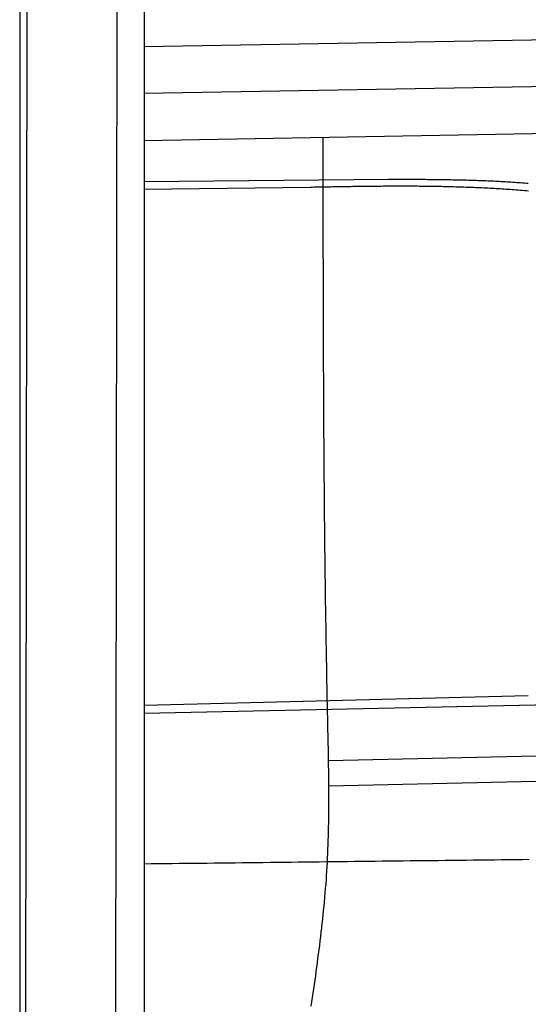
# Model space of a CAD drawing. Extents: x 1073 to 6773, y 5741 to 11866.
# Tile 41 of 54: x 4456 to 5077, y 8998 to 10201. Entities that reach past the tile are written whole.
import ezdxf

# ---------------------------------------------------------------- set-up
doc = ezdxf.new("R2010")
doc.units = 0
doc.layers.get('0').update_dxf_attribs({"linetype": 'CONTINUOUS'})
doc.layers.add('CAR', color=10, linetype='CONTINUOUS')

msp = doc.modelspace()

# ---------------------------------------------------------------- linework, layer by layer
for p, q in [((4574.5, 10456.4), (4571.8, 8191.9)), ((4607.6, 10239.5), (4607.6, 8629.1)), ((4455.6, 10219.5), (4455.6, 8072.5)), ((4464.1, 10222.5), (4461.8, 8192.1))]:
    msp.add_line(p, q)
at = {"layer": 'CAR'}
for p, q in [((4607.6, 10168.4), (5442.8, 10183)), ((4607.6, 10111.4), (5406, 10125.3)), ((4607.6, 10053.5), (5558.6, 10070.6)), ((4826.5, 10003.3), (4826.5, 10057.4)), ((4607.6, 10003.6), (4906.2, 10006.2)), ((4811.1, 9996.3), (4607.6, 9993.5)), ((4607.6, 9363.2), (5077.1, 9374.9)), ((5124.4, 9364.2), (4607.6, 9352.9)), ((4833, 9295.5), (5587.2, 9313.2)), ((4833.4, 9264.5), (5587.9, 9282.4))]:
    msp.add_line(p, q, dxfattribs=at)
for points in [[(4811.9, 8995.1, 0), (4812.7, 9000.4, 0), (4813.5, 9005.7, 0), (4814.2, 9011.1, 0), (4815, 9016.4, 0), (4815.8, 9021.7, 0), (4816.5, 9027, 0), (4817.3, 9032.4, 0), (4818, 9037.7, 0), (4818.7, 9043, 0), (4819.4, 9048.3, 0), (4820.1, 9053.7, 0), (4820.8, 9059, 0), (4821.5, 9064.3, 0), (4822.2, 9069.6, 0), (4822.9, 9075, 0), (4823.5, 9080.3, 0), (4824.1, 9085.6, 0), (4824.7, 9091, 0), (4825.3, 9096.3, 0), (4825.9, 9101.6, 0), (4826.5, 9107, 0), (4827, 9112.3, 0), (4827.6, 9117.6, 0), (4828.1, 9123, 0), (4828.6, 9128.3, 0), (4829, 9133.7, 0), (4829.4, 9139, 0), (4829.9, 9144.4, 0), (4830.3, 9149.7, 0), (4830.6, 9155, 0), (4831, 9160.4, 0), (4831.3, 9165.8, 0), (4831.6, 9171.1, 0), (4831.8, 9176.5, 0), (4832.1, 9181.8, 0), (4832.3, 9187.2, 0), (4832.5, 9192.5, 0), (4832.7, 9197.9, 0), (4832.8, 9203.2, 0), (4833, 9208.6, 0), (4833.1, 9214, 0), (4833.2, 9219.4, 0), (4833.3, 9224.7, 0), (4833.3, 9230.1, 0), (4833.4, 9235.5, 0), (4833.4, 9240.8, 0), (4833.4, 9246.2, 0), (4833.4, 9251.5, 0), (4833.4, 9256.9, 0), (4833.4, 9262.3, 0), (4833.4, 9267.7, 0), (4833.3, 9273, 0), (4833.3, 9278.4, 0), (4833.2, 9283.8, 0), (4833.1, 9289.2, 0), (4833, 9294.5, 0), (4833, 9299.9, 0), (4832.9, 9305.3, 0), (4832.8, 9310.7, 0), (4832.7, 9316, 0), (4832.6, 9321.4, 0), (4832.4, 9326.8, 0), (4832.3, 9332.2, 0), (4832.2, 9337.5, 0), (4832.1, 9342.9, 0), (4832, 9348.3, 0), (4831.9, 9353.7, 0), (4831.7, 9359.1, 0), (4831.6, 9364.4, 0), (4831.5, 9369.8, 0), (4831.4, 9375.2, 0), (4831.3, 9380.6, 0), (4831.2, 9385.9, 0), (4831.1, 9391.3, 0), (4831, 9396.7, 0), (4830.9, 9402.1, 0), (4830.8, 9407.4, 0), (4830.7, 9412.8, 0), (4830.6, 9418.2, 0), (4830.5, 9423.6, 0), (4830.4, 9428.9, 0), (4830.3, 9434.3, 0), (4830.2, 9439.7, 0), (4830.1, 9445.1, 0), (4830, 9450.4, 0), (4829.9, 9455.8, 0), (4829.9, 9461.2, 0), (4829.8, 9466.5, 0), (4829.7, 9471.9, 0), (4829.6, 9477.3, 0), (4829.5, 9482.7, 0), (4829.4, 9488, 0), (4829.4, 9493.4, 0), (4829.3, 9498.8, 0), (4829.2, 9504.1, 0), (4829.1, 9509.5, 0), (4829.1, 9514.9, 0), (4829, 9520.3, 0), (4828.9, 9525.6, 0), (4828.9, 9531, 0), (4828.8, 9536.4, 0), (4828.8, 9541.8, 0), (4828.7, 9547.1, 0), (4828.6, 9552.5, 0), (4828.6, 9557.9, 0), (4828.5, 9563.2, 0), (4828.4, 9568.6, 0), (4828.4, 9574, 0), (4828.3, 9579.4, 0), (4828.3, 9584.7, 0), (4828.2, 9590.1, 0), (4828.2, 9595.5, 0), (4828.1, 9600.8, 0), (4828.1, 9606.2, 0), (4828, 9611.6, 0), (4828, 9616.9, 0), (4827.9, 9622.3, 0), (4827.9, 9627.7, 0), (4827.9, 9633, 0), (4827.8, 9638.4, 0), (4827.8, 9643.8, 0), (4827.7, 9649.1, 0), (4827.7, 9654.5, 0), (4827.6, 9659.9, 0), (4827.6, 9665.2, 0), (4827.6, 9670.6, 0), (4827.5, 9676, 0), (4827.5, 9681.4, 0), (4827.5, 9686.7, 0), (4827.4, 9692.1, 0), (4827.4, 9697.5, 0), (4827.4, 9702.8, 0), (4827.3, 9708.2, 0), (4827.3, 9713.6, 0), (4827.3, 9718.9, 0), (4827.2, 9724.3, 0), (4827.2, 9729.7, 0), (4827.2, 9735, 0), (4827.2, 9740.4, 0), (4827.1, 9745.8, 0), (4827.1, 9751.1, 0), (4827.1, 9756.5, 0), (4827.1, 9761.9, 0), (4827.1, 9767.2, 0), (4827, 9772.6, 0), (4827, 9778, 0), (4827, 9783.3, 0), (4827, 9788.7, 0), (4826.9, 9794, 0), (4826.9, 9799.4, 0), (4826.9, 9804.8, 0), (4826.9, 9810.1, 0), (4826.9, 9815.5, 0), (4826.9, 9820.9, 0), (4826.9, 9826.2, 0), (4826.8, 9831.6, 0), (4826.8, 9837, 0), (4826.8, 9842.4, 0), (4826.8, 9847.7, 0), (4826.8, 9853.1, 0), (4826.8, 9858.4, 0), (4826.8, 9863.8, 0), (4826.7, 9869.2, 0), (4826.7, 9874.5, 0), (4826.7, 9879.9, 0), (4826.7, 9885.3, 0), (4826.7, 9890.6, 0), (4826.7, 9896, 0), (4826.7, 9901.4, 0), (4826.7, 9906.7, 0), (4826.6, 9912.1, 0), (4826.6, 9917.5, 0), (4826.6, 9922.8, 0), (4826.6, 9928.2, 0), (4826.6, 9933.6, 0), (4826.6, 9938.9, 0), (4826.6, 9944.3, 0), (4826.6, 9949.6, 0), (4826.6, 9955, 0), (4826.6, 9960.4, 0), (4826.6, 9965.7, 0), (4826.6, 9971.1, 0), (4826.5, 9976.5, 0), (4826.5, 9981.8, 0), (4826.5, 9987.2, 0), (4826.5, 9992.6, 0), (4826.5, 9997.9, 0), (4826.5, 10003.3, 0)], [(4906.2, 10006.2, 0), (4908.6, 10006.2, 0), (4911, 10006.2, 0), (4913.4, 10006.2, 0), (4915.7, 10006.2, 0), (4918.1, 10006.2, 0), (4920.5, 10006.2, 0), (4922.9, 10006.2, 0), (4925.3, 10006.2, 0), (4927.7, 10006.2, 0), (4930.1, 10006.2, 0), (4932.4, 10006.2, 0), (4934.8, 10006.2, 0), (4937.2, 10006.1, 0), (4939.6, 10006.1, 0), (4942, 10006.1, 0), (4944.4, 10006.1, 0), (4946.8, 10006.1, 0), (4949.1, 10006.1, 0), (4951.5, 10006.1, 0), (4953.9, 10006, 0), (4956.3, 10006, 0), (4958.7, 10006, 0), (4961.1, 10006, 0), (4963.4, 10006, 0), (4965.8, 10005.9, 0), (4968.2, 10005.9, 0), (4970.6, 10005.9, 0), (4973, 10005.8, 0), (4975.4, 10005.8, 0), (4977.7, 10005.8, 0), (4980.1, 10005.7, 0), (4982.5, 10005.7, 0), (4984.9, 10005.6, 0), (4987.2, 10005.6, 0), (4989.6, 10005.6, 0), (4992, 10005.5, 0), (4994.4, 10005.5, 0), (4996.8, 10005.4, 0), (4999.1, 10005.3, 0), (5001.5, 10005.3, 0), (5003.9, 10005.2, 0), (5006.3, 10005.1, 0), (5008.6, 10005.1, 0), (5011, 10005, 0), (5013.4, 10004.9, 0), (5015.8, 10004.8, 0), (5018.1, 10004.8, 0), (5020.5, 10004.7, 0), (5022.9, 10004.6, 0), (5025.2, 10004.5, 0), (5027.6, 10004.4, 0), (5030, 10004.3, 0), (5032.3, 10004.2, 0), (5034.7, 10004.1, 0), (5037.1, 10004, 0), (5039.4, 10003.8, 0), (5041.8, 10003.7, 0), (5044.1, 10003.6, 0), (5046.5, 10003.5, 0), (5048.9, 10003.3, 0), (5051.2, 10003.2, 0), (5053.6, 10003, 0), (5055.9, 10002.9, 0), (5058.3, 10002.7, 0), (5060.6, 10002.6, 0), (5063, 10002.4, 0), (5065.4, 10002.3, 0), (5067.7, 10002.1, 0), (5070.1, 10001.9, 0), (5072.4, 10001.7, 0), (5074.8, 10001.5, 0), (5077.1, 10001.4, 0)], [(5077.2, 9991.7, 0), (5074.8, 9991.9, 0), (5072.3, 9992.1, 0), (5069.8, 9992.3, 0), (5067.4, 9992.5, 0), (5064.9, 9992.7, 0), (5062.4, 9992.9, 0), (5059.9, 9993.1, 0), (5057.5, 9993.3, 0), (5055, 9993.5, 0), (5052.6, 9993.6, 0), (5050.1, 9993.8, 0), (5047.6, 9994, 0), (5045.1, 9994.1, 0), (5042.7, 9994.3, 0), (5040.2, 9994.4, 0), (5037.7, 9994.6, 0), (5035.3, 9994.7, 0), (5032.8, 9994.9, 0), (5030.4, 9995, 0), (5027.9, 9995.1, 0), (5025.4, 9995.3, 0), (5022.9, 9995.4, 0), (5020.5, 9995.5, 0), (5018, 9995.6, 0), (5015.6, 9995.7, 0), (5013.1, 9995.8, 0), (5010.6, 9996, 0), (5008.1, 9996, 0), (5005.7, 9996.1, 0), (5003.2, 9996.2, 0), (5000.8, 9996.3, 0), (4998.3, 9996.4, 0), (4995.8, 9996.5, 0), (4993.4, 9996.6, 0), (4990.9, 9996.7, 0), (4988.4, 9996.7, 0), (4986, 9996.8, 0), (4983.5, 9996.9, 0), (4981, 9996.9, 0), (4978.6, 9997, 0), (4976.1, 9997, 0), (4973.6, 9997.1, 0), (4971.2, 9997.2, 0), (4968.7, 9997.2, 0), (4966.2, 9997.3, 0), (4963.8, 9997.3, 0), (4961.3, 9997.3, 0), (4958.9, 9997.4, 0), (4956.4, 9997.4, 0), (4953.9, 9997.4, 0), (4951.5, 9997.5, 0), (4949, 9997.5, 0), (4946.5, 9997.5, 0), (4944.1, 9997.5, 0), (4941.6, 9997.6, 0), (4939.1, 9997.6, 0), (4936.7, 9997.6, 0), (4934.2, 9997.6, 0), (4931.8, 9997.6, 0), (4929.3, 9997.6, 0), (4926.8, 9997.6, 0), (4924.4, 9997.6, 0), (4921.9, 9997.6, 0), (4919.4, 9997.6, 0), (4917, 9997.6, 0), (4914.5, 9997.6, 0), (4912, 9997.6, 0), (4909.6, 9997.6, 0), (4907.1, 9997.6, 0), (4904.6, 9997.6, 0), (4902.2, 9997.6, 0), (4899.7, 9997.6, 0), (4897.3, 9997.5, 0), (4894.8, 9997.5, 0), (4892.3, 9997.5, 0), (4889.9, 9997.5, 0), (4887.4, 9997.5, 0), (4884.9, 9997.4, 0), (4882.5, 9997.4, 0), (4880, 9997.4, 0), (4877.6, 9997.4, 0), (4875.1, 9997.3, 0), (4872.6, 9997.3, 0), (4870.2, 9997.3, 0), (4867.7, 9997.2, 0), (4865.2, 9997.2, 0), (4862.8, 9997.2, 0), (4860.3, 9997.1, 0), (4857.9, 9997.1, 0), (4855.4, 9997, 0), (4852.9, 9997, 0), (4850.5, 9997, 0), (4848, 9996.9, 0), (4845.5, 9996.9, 0), (4843.1, 9996.9, 0), (4840.6, 9996.8, 0), (4838.1, 9996.8, 0), (4835.7, 9996.7, 0), (4833.2, 9996.7, 0), (4830.8, 9996.6, 0), (4828.3, 9996.6, 0), (4825.8, 9996.5, 0), (4823.4, 9996.5, 0), (4820.9, 9996.5, 0), (4818.4, 9996.4, 0), (4816, 9996.4, 0), (4813.5, 9996.3, 0), (4811.1, 9996.3, 0)], [(5078, 9174.4, 0), (5069.5, 9174.3, 0), (5060.9, 9174.2, 0), (5052.4, 9174.1, 0), (5043.8, 9174, 0), (5035.3, 9173.9, 0), (5026.7, 9173.8, 0), (5018.2, 9173.7, 0), (5009.6, 9173.6, 0), (5001.1, 9173.5, 0), (4992.5, 9173.4, 0), (4983.9, 9173.3, 0), (4975.4, 9173.2, 0), (4966.8, 9173.1, 0), (4958.3, 9173, 0), (4949.7, 9173, 0), (4941.2, 9172.9, 0), (4932.6, 9172.8, 0), (4924.1, 9172.7, 0), (4915.5, 9172.6, 0), (4907, 9172.5, 0), (4898.4, 9172.4, 0), (4889.9, 9172.3, 0), (4881.3, 9172.2, 0), (4872.7, 9172.1, 0), (4864.2, 9172, 0), (4855.6, 9171.9, 0), (4847.1, 9171.8, 0), (4838.5, 9171.7, 0), (4830, 9171.6, 0), (4821.4, 9171.5, 0), (4812.9, 9171.4, 0), (4804.3, 9171.3, 0), (4795.8, 9171.2, 0), (4787.2, 9171.1, 0), (4778.6, 9171, 0), (4770.1, 9170.9, 0), (4761.5, 9170.8, 0), (4753, 9170.7, 0), (4744.4, 9170.6, 0), (4735.9, 9170.5, 0), (4727.3, 9170.4, 0), (4718.8, 9170.3, 0), (4710.2, 9170.2, 0), (4701.7, 9170.1, 0), (4693.1, 9170, 0), (4684.6, 9169.9, 0), (4676, 9169.8, 0), (4667.4, 9169.7, 0), (4658.9, 9169.6, 0), (4650.3, 9169.5, 0), (4641.8, 9169.4, 0), (4633.2, 9169.3, 0), (4624.7, 9169.2, 0), (4616.1, 9169.1, 0), (4607.6, 9169, 0)]]:
    msp.add_polyline3d(points, dxfattribs=at)

doc.saveas('drawing.dxf')
